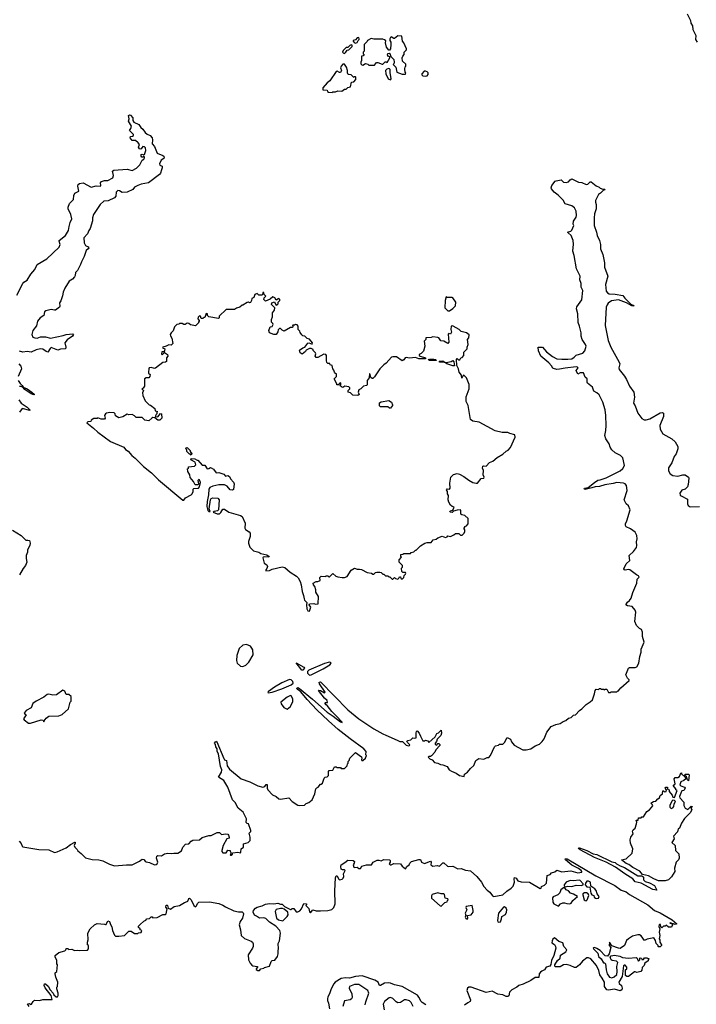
# Model space of a CAD drawing. Extents: x 2240384 to 2404287, y 351326 to 526670.
# Tile 125 of 256: x 2265385 to 2273508, y 437261 to 449074. Entities that reach past the tile are written whole.
import ezdxf

# ---------------------------------------------------------------- set-up
doc = ezdxf.new("R2010")
doc.units = 0

msp = doc.modelspace()

# ---------------------------------------------------------------- linework, layer by layer
at = {"layer": '0CON20XD'}
for points in [[(2273399, 449145), (2273436, 449066), (2273443, 449033), (2273461, 449001), (2273467, 448955), (2273500, 448885), (2273498, 448835), (2273519, 448805)], [(2269415, 448793), (2269435, 448800), (2269447, 448825), (2269459, 448835), (2269461, 448845), (2269455, 448859), (2269435, 448858), (2269415, 448832), (2269390, 448825), (2269390, 448815), (2269401, 448801), (2269415, 448793)], [(2270015, 448420), (2270020, 448435), (2270012, 448442), (2270010, 448485), (2270013, 448507), (2270022, 448518), (2270022, 448542), (2269980, 448575), (2269978, 448615), (2269984, 448636), (2270000, 448655), (2270000, 448685), (2270028, 448712), (2270030, 448725), (2269998, 448798), (2269980, 448815), (2269972, 448875), (2269925, 448882), (2269885, 448850), (2269875, 448850), (2269845, 448868), (2269835, 448860), (2269828, 448845), (2269828, 448825), (2269841, 448805), (2269842, 448775), (2269836, 448724), (2269825, 448710), (2269815, 448710), (2269790, 448745), (2269778, 448795), (2269782, 448822), (2269765, 448833), (2269745, 448840), (2269635, 448840), (2269605, 448850), (2269560, 448825), (2269558, 448812), (2269520, 448775), (2269520, 448695), (2269510, 448685), (2269510, 448665), (2269520, 448655), (2269508, 448642), (2269490, 448635), (2269490, 448585), (2269480, 448565), (2269480, 448545), (2269492, 448532), (2269505, 448530), (2269535, 448550), (2269565, 448540), (2269575, 448530), (2269645, 448530), (2269668, 448562), (2269685, 448562), (2269735, 448540), (2269745, 448540), (2269773, 448567), (2269785, 448570), (2269795, 448560), (2269830, 448615), (2269828, 448628), (2269814, 448634), (2269802, 448652), (2269805, 448670), (2269822, 448672), (2269828, 448668), (2269842, 448632), (2269876, 448596), (2269880, 448565), (2269877, 448543), (2269870, 448535), (2269902, 448505), (2269912, 448445), (2269975, 448422), (2270015, 448420)], [(2269285, 448670), (2269302, 448685), (2269315, 448710), (2269335, 448712), (2269376, 448754), (2269375, 448770), (2269365, 448772), (2269350, 448765), (2269325, 448740), (2269305, 448740), (2269268, 448705), (2269262, 448685), (2269270, 448675), (2269285, 448670)], [(2269135, 448202), (2269145, 448210), (2269175, 448208), (2269205, 448222), (2269252, 448218), (2269285, 448240), (2269305, 448240), (2269325, 448260), (2269355, 448270), (2269370, 448325), (2269395, 448330), (2269420, 448355), (2269420, 448385), (2269415, 448390), (2269402, 448388), (2269395, 448380), (2269365, 448412), (2269330, 448415), (2269322, 448435), (2269322, 448465), (2269309, 448505), (2269285, 448542), (2269265, 448539), (2269243, 448515), (2269238, 448495), (2269248, 448465), (2269238, 448442), (2269225, 448440), (2269195, 448458), (2269185, 448452), (2269110, 448340), (2269075, 448317), (2269023, 448255), (2269025, 448232), (2269075, 448230), (2269082, 448212), (2269093, 448203), (2269135, 448202)], [(2269835, 448352), (2269846, 448365), (2269832, 448442), (2269834, 448475), (2269826, 448486), (2269815, 448487), (2269791, 448479), (2269778, 448465), (2269780, 448425), (2269810, 448365), (2269835, 448352)], [(2270255, 448398), (2270275, 448402), (2270288, 448415), (2270290, 448435), (2270275, 448450), (2270257, 448457), (2270240, 448455), (2270212, 448425), (2270212, 448412), (2270225, 448402), (2270255, 448398)], [(2265353, 445767), (2265422, 445908), (2265437, 445925), (2265475, 445949), (2265519, 446022), (2265566, 446075), (2265594, 446136), (2265710, 446205), (2265859, 446345), (2265871, 446375), (2265858, 446415), (2265861, 446425), (2265937, 446485), (2265973, 446545), (2265979, 446591), (2265991, 446639), (2266012, 446685), (2265999, 446735), (2265968, 446805), (2265966, 446825), (2265985, 446869), (2266031, 446915), (2266037, 446963), (2266048, 446992), (2266096, 447015), (2266084, 447075), (2266088, 447095), (2266105, 447108), (2266148, 447118), (2266245, 447065), (2266305, 447082), (2266355, 447075), (2266361, 447085), (2266357, 447115), (2266366, 447134), (2266405, 447144), (2266445, 447143), (2266503, 447177), (2266512, 447205), (2266501, 447255), (2266515, 447270), (2266675, 447279), (2266735, 447263), (2266789, 447291), (2266827, 447333), (2266855, 447387), (2266875, 447400), (2266883, 447415), (2266885, 447428), (2266875, 447433), (2266865, 447423), (2266853, 447423), (2266843, 447435), (2266843, 447457), (2266855, 447461), (2266875, 447452), (2266882, 447458), (2266900, 447505), (2266896, 447536), (2266885, 447549), (2266865, 447554), (2266845, 447526), (2266835, 447520), (2266825, 447524), (2266812, 447545), (2266824, 447575), (2266808, 447598), (2266775, 447624), (2266735, 447625), (2266711, 447655), (2266715, 447674), (2266740, 447675), (2266752, 447685), (2266750, 447695), (2266704, 447745), (2266721, 447769), (2266727, 447795), (2266690, 447855), (2266700, 447885), (2266690, 447925), (2266705, 447933), (2266715, 447929), (2266743, 447895), (2266744, 447865), (2266756, 447846), (2266816, 447816), (2266839, 447779), (2266865, 447761), (2266891, 447721), (2266915, 447699), (2266952, 447685), (2266975, 447658), (2266981, 447631), (2266974, 447585), (2267002, 447552), (2267035, 447471), (2267103, 447445), (2267114, 447435), (2267119, 447425), (2267115, 447410), (2267082, 447388), (2267064, 447345), (2267068, 447328), (2267096, 447315), (2267096, 447295), (2267086, 447274), (2267076, 447234), (2267065, 447216), (2266933, 447117), (2266845, 447101), (2266802, 447085), (2266764, 447065), (2266744, 447036), (2266674, 447006), (2266615, 447002), (2266585, 447020), (2266565, 447023), (2266545, 447005), (2266540, 446955), (2266524, 446936), (2266449, 446901), (2266395, 446898), (2266351, 446855), (2266271, 446735), (2266260, 446695), (2266261, 446659), (2266233, 446567), (2266214, 446545), (2266198, 446505), (2266155, 446455), (2266159, 446395), (2266177, 446365), (2266208, 446348), (2266214, 446335), (2266207, 446323), (2266182, 446305), (2266159, 446231), (2266127, 446167), (2266117, 446135), (2266081, 446065), (2266055, 446039), (2266051, 446005), (2266042, 445988), (2266019, 445961), (2265981, 445935), (2265928, 445852), (2265907, 445805), (2265901, 445759), (2265881, 445699), (2265862, 445675), (2265867, 445635), (2265863, 445625), (2265815, 445590), (2265805, 445588), (2265765, 445598), (2265701, 445579), (2265685, 445569), (2265674, 445525), (2265631, 445495), (2265601, 445455), (2265589, 445401), (2265545, 445343), (2265532, 445295), (2265545, 445266), (2265568, 445255), (2265597, 445253), (2265635, 445267), (2265695, 445268), (2265755, 445252), (2265907, 445283), (2265944, 445296), (2265985, 445299), (2266024, 445304), (2266032, 445295), (2266019, 445275), (2265955, 445232), (2265926, 445195), (2265941, 445145), (2265935, 445124), (2265875, 445119), (2265845, 445109), (2265765, 445139), (2265751, 445129), (2265725, 445086), (2265705, 445092), (2265665, 445121), (2265636, 445124), (2265585, 445112), (2265525, 445084), (2265475, 445093), (2265425, 445086), (2265385, 445098)], [(2272788, 442412), (2272711, 442472), (2272695, 442476), (2272655, 442470), (2272644, 442474), (2272639, 442485), (2272665, 442544), (2272711, 442585), (2272702, 442645), (2272754, 442695), (2272789, 442741), (2272794, 442765), (2272791, 442809), (2272799, 442845), (2272794, 442885), (2272774, 442925), (2272717, 442967), (2272665, 442990), (2272657, 443005), (2272657, 443025), (2272675, 443060), (2272714, 443195), (2272695, 443243), (2272664, 443265), (2272641, 443315), (2272678, 443425), (2272671, 443485), (2272655, 443506), (2272635, 443514), (2272555, 443523), (2272511, 443509), (2272408, 443492), (2272345, 443473), (2272295, 443470), (2272255, 443456), (2272175, 443437), (2272160, 443445), (2272166, 443455), (2272210, 443460), (2272285, 443523), (2272325, 443549), (2272355, 443552), (2272425, 443577), (2272595, 443662), (2272625, 443688), (2272647, 443725), (2272625, 443817), (2272599, 443845), (2272535, 443877), (2272495, 443915), (2272474, 443944), (2272460, 443985), (2272423, 444045), (2272410, 444085), (2272423, 444145), (2272427, 444205), (2272423, 444325), (2272413, 444395), (2272386, 444485), (2272341, 444571), (2272314, 444595), (2272276, 444615), (2272261, 444665), (2272202, 444712), (2272196, 444725), (2272196, 444766), (2272173, 444785), (2272155, 444837), (2272115, 444838), (2272085, 444820), (2272064, 444865), (2272089, 444895), (2272083, 444905), (2272065, 444908), (2271935, 444893), (2271865, 444879), (2271835, 444878), (2271795, 444887), (2271784, 444894), (2271771, 444921), (2271738, 444958), (2271643, 445035), (2271615, 445099), (2271608, 445145), (2271663, 445145), (2271710, 445090), (2271781, 445031), (2271835, 445006), (2271892, 445002), (2271965, 444999), (2272012, 445005), (2272043, 445025), (2272065, 445049), (2272145, 445074), (2272169, 445101), (2272185, 445155), (2272179, 445175), (2272139, 445235), (2272126, 445275), (2272126, 445315), (2272107, 445395), (2272089, 445439), (2272087, 445545), (2272069, 445605), (2272072, 445628), (2272135, 445712), (2272144, 445825), (2272127, 445865), (2272125, 445908), (2272111, 445951), (2272115, 445995), (2272069, 446085), (2272040, 446245), (2272024, 446295), (2272032, 446382), (2272028, 446425), (2272005, 446486), (2271968, 446515), (2271963, 446525), (2272002, 446538), (2272013, 446547), (2272038, 446605), (2272031, 446621), (2272032, 446655), (2272065, 446704), (2272071, 446725), (2272067, 446777), (2272046, 446816), (2272015, 446840), (2271935, 446863), (2271909, 446909), (2271850, 446970), (2271800, 447005), (2271770, 447045), (2271764, 447056), (2271774, 447085), (2271814, 447135), (2271825, 447141), (2271885, 447151), (2271913, 447123), (2271945, 447121), (2271975, 447129), (2271995, 447154), (2272015, 447166), (2272095, 447123), (2272135, 447120), (2272185, 447096), (2272205, 447099), (2272235, 447128), (2272245, 447128), (2272305, 447079), (2272340, 447065), (2272352, 447052), (2272385, 447040), (2272405, 447040), (2272410, 447035), (2272405, 447030), (2272392, 447028), (2272359, 446991), (2272334, 446976), (2272299, 446905), (2272296, 446885), (2272307, 446857), (2272307, 446805), (2272285, 446745), (2272283, 446697), (2272282, 446605), (2272311, 446525), (2272318, 446485), (2272346, 446426), (2272356, 446375), (2272356, 446325), (2272384, 446255), (2272406, 446155), (2272405, 446105), (2272445, 445995), (2272418, 445895), (2272426, 445816), (2272443, 445795), (2272463, 445783), (2272535, 445782), (2272625, 445766), (2272651, 445731), (2272721, 445661), (2272757, 445645), (2272752, 445638), (2272735, 445640), (2272668, 445678), (2272572, 445712), (2272491, 445699), (2272449, 445671), (2272436, 445654), (2272424, 445624), (2272414, 445405), (2272449, 445225), (2272483, 445143), (2272583, 444965), (2272588, 444945), (2272576, 444896), (2272581, 444875), (2272645, 444798), (2272671, 444755), (2272705, 444675), (2272758, 444605), (2272766, 444545), (2272752, 444475), (2272772, 444442), (2272805, 444353), (2272855, 444291), (2272882, 444275), (2272905, 444274), (2272948, 444285), (2273075, 444357), (2273102, 444362), (2273112, 444352), (2273113, 444315), (2273070, 444205), (2273075, 444160), (2273104, 444104), (2273212, 444045), (2273255, 444008), (2273286, 443955), (2273284, 443925), (2273266, 443865), (2273241, 443835), (2273212, 443758), (2273174, 443696), (2273175, 443660), (2273195, 443627), (2273225, 443606), (2273285, 443597), (2273347, 443613), (2273375, 443612), (2273412, 443585), (2273418, 443575), (2273411, 443499), (2273401, 443469), (2273375, 443442), (2273335, 443430), (2273308, 443395), (2273315, 443370), (2273325, 443360), (2273401, 443321), (2273402, 443265), (2273410, 443245), (2273435, 443230), (2273545, 443232)], [(2268865, 441978), (2268880, 442025), (2268862, 442055), (2268863, 442067), (2268915, 442068), (2268935, 442060), (2268968, 442065), (2268972, 442155), (2268942, 442205), (2268942, 442232), (2268928, 442275), (2268912, 442295), (2268910, 442315), (2268945, 442332), (2268965, 442333), (2268992, 442345), (2268988, 442382), (2269003, 442397), (2269055, 442392), (2269065, 442400), (2269085, 442400), (2269095, 442390), (2269105, 442390), (2269145, 442430), (2269179, 442399), (2269205, 442388), (2269255, 442380), (2269285, 442383), (2269318, 442395), (2269365, 442470), (2269405, 442492), (2269435, 442480), (2269465, 442482), (2269487, 442477), (2269555, 442443), (2269610, 442435), (2269625, 442420), (2269635, 442420), (2269655, 442440), (2269673, 442447), (2269707, 442447), (2269725, 442440), (2269745, 442420), (2269755, 442420), (2269775, 442400), (2269805, 442400), (2269815, 442390), (2269828, 442388), (2269855, 442360), (2269865, 442360), (2269885, 442380), (2269895, 442370), (2269925, 442360), (2269938, 442372), (2269945, 442390), (2269958, 442388), (2269962, 442372), (2269975, 442360), (2269998, 442382), (2270000, 442405), (2270018, 442422), (2270020, 442435), (2270015, 442440), (2269985, 442440), (2269972, 442452), (2269970, 442495), (2269980, 442505), (2269980, 442525), (2269940, 442565), (2269940, 442595), (2269970, 442625), (2269960, 442635), (2269962, 442658), (2269985, 442660), (2269995, 442670), (2270075, 442670), (2270085, 442680), (2270115, 442690), (2270135, 442710), (2270145, 442710), (2270195, 442760), (2270248, 442792), (2270275, 442800), (2270325, 442802), (2270350, 442835), (2270385, 442842), (2270403, 442857), (2270455, 442878), (2270495, 442862), (2270515, 442870), (2270525, 442880), (2270557, 442873), (2270597, 442893), (2270615, 442910), (2270655, 442910), (2270675, 442890), (2270695, 442890), (2270720, 442915), (2270727, 442933), (2270730, 442955), (2270720, 442965), (2270720, 442975), (2270730, 442985), (2270730, 442995), (2270748, 443002), (2270770, 443025), (2270768, 443088), (2270730, 443125), (2270693, 443133), (2270682, 443142), (2270682, 443185), (2270675, 443192), (2270635, 443189), (2270593, 443177), (2270575, 443163), (2270551, 443165), (2270549, 443175), (2270555, 443181), (2270585, 443188), (2270600, 443225), (2270575, 443233), (2270558, 443248), (2270536, 443286), (2270530, 443315), (2270534, 443365), (2270522, 443385), (2270520, 443415), (2270507, 443435), (2270515, 443447), (2270545, 443440), (2270552, 443455), (2270548, 443515), (2270560, 443585), (2270592, 443618), (2270635, 443628), (2270665, 443620), (2270715, 443592), (2270775, 443548), (2270825, 443522), (2270865, 443512), (2270880, 443515), (2270925, 443568), (2270957, 443573), (2270960, 443585), (2270948, 443615), (2270951, 443665), (2270941, 443695), (2270945, 443718), (2270955, 443723), (2270985, 443718), (2271025, 443760), (2271065, 443778), (2271117, 443823), (2271185, 443862), (2271225, 443898), (2271249, 443911), (2271277, 443943), (2271332, 444065), (2271330, 444095), (2271268, 444108), (2271245, 444120), (2271175, 444122), (2271093, 444143), (2270900, 444245), (2270825, 444258), (2270795, 444277), (2270770, 444445), (2270745, 444495), (2270745, 444550), (2270780, 444645), (2270780, 444695), (2270747, 444775), (2270725, 444800), (2270715, 444807), (2270707, 444803), (2270693, 444773), (2270687, 444807), (2270659, 444845), (2270652, 444885), (2270634, 444924), (2270630, 444995), (2270635, 445010), (2270653, 444993), (2270667, 444993), (2270682, 445018), (2270695, 445020), (2270717, 445043), (2270718, 445085), (2270758, 445125), (2270758, 445145), (2270770, 445175), (2270762, 445235), (2270778, 445255), (2270782, 445292), (2270750, 445315), (2270683, 445333), (2270660, 445355), (2270588, 445398), (2270575, 445402), (2270563, 445397), (2270560, 445355), (2270567, 445325), (2270555, 445300), (2270535, 445310), (2270528, 445302), (2270537, 445205), (2270525, 445190), (2270475, 445218), (2270442, 445222), (2270416, 445256), (2270405, 445262), (2270345, 445270), (2270325, 445260), (2270262, 445258), (2270260, 445235), (2270242, 445215), (2270248, 445155), (2270232, 445098), (2270203, 445067), (2270180, 445055), (2270180, 445045), (2270192, 445035), (2270255, 445018), (2270257, 445003), (2270175, 445003), (2270135, 445019), (2270065, 445014), (2270025, 445020), (2270012, 445015), (2269995, 444992), (2269975, 444982), (2269907, 445027), (2269865, 445030), (2269850, 445025), (2269786, 444954), (2269755, 444932), (2269708, 444885), (2269643, 444787), (2269625, 444770), (2269615, 444770), (2269602, 444782), (2269590, 444825), (2269583, 444827), (2269580, 444775), (2269558, 444745), (2269558, 444692), (2269547, 444683), (2269513, 444677), (2269480, 444645), (2269457, 444633), (2269450, 444605), (2269462, 444575), (2269446, 444564), (2269385, 444570), (2269358, 444598), (2269330, 444605), (2269328, 444625), (2269347, 444643), (2269348, 444655), (2269335, 444668), (2269290, 444675), (2269265, 444662), (2269247, 444667), (2269230, 444685), (2269242, 444698), (2269242, 444712), (2269235, 444718), (2269220, 444705), (2269218, 444692), (2269193, 444693), (2269192, 444705), (2269162, 444765), (2269187, 444793), (2269190, 444825), (2269175, 444830), (2269163, 444843), (2269155, 444870), (2269143, 444883), (2269136, 444926), (2269112, 444932), (2269107, 444947), (2269085, 444950), (2269072, 444962), (2269067, 444985), (2269070, 445045), (2269062, 445055), (2269035, 445060), (2268965, 445022), (2268945, 445020), (2268933, 445035), (2268942, 445065), (2268938, 445078), (2268910, 445105), (2268908, 445118), (2268885, 445130), (2268865, 445130), (2268825, 445110), (2268815, 445092), (2268775, 445062), (2268753, 445075), (2268743, 445107), (2268783, 445137), (2268807, 445143), (2268845, 445192), (2268856, 445196), (2268895, 445180), (2268902, 445195), (2268865, 445242), (2268835, 445250), (2268810, 445275), (2268785, 445282), (2268774, 445294), (2268752, 445322), (2268750, 445335), (2268730, 445355), (2268727, 445395), (2268715, 445412), (2268695, 445418), (2268685, 445410), (2268665, 445410), (2268660, 445405), (2268670, 445395), (2268658, 445382), (2268635, 445380), (2268562, 445338), (2268535, 445348), (2268515, 445368), (2268505, 445368), (2268489, 445351), (2268485, 445330), (2268465, 445298), (2268435, 445298), (2268385, 445318), (2268377, 445345), (2268392, 445388), (2268415, 445392), (2268430, 445415), (2268425, 445430), (2268410, 445445), (2268410, 445475), (2268422, 445508), (2268420, 445555), (2268443, 445587), (2268448, 445615), (2268442, 445625), (2268410, 445655), (2268413, 445677), (2268445, 445690), (2268455, 445660), (2268465, 445650), (2268477, 445653), (2268488, 445665), (2268490, 445685), (2268507, 445703), (2268510, 445715), (2268498, 445728), (2268465, 445710), (2268448, 445735), (2268425, 445750), (2268391, 445719), (2268338, 445698), (2268318, 445715), (2268322, 445735), (2268340, 445755), (2268320, 445775), (2268315, 445800), (2268305, 445800), (2268302, 445775), (2268295, 445768), (2268255, 445770), (2268235, 445790), (2268208, 445775), (2268195, 445740), (2268172, 445728), (2268168, 445705), (2268155, 445682), (2268145, 445678), (2268133, 445683), (2268115, 445680), (2268065, 445650), (2268055, 445650), (2268027, 445623), (2267986, 445614), (2267965, 445598), (2267863, 445597), (2267780, 445515), (2267780, 445495), (2267772, 445488), (2267655, 445510), (2267640, 445525), (2267640, 445545), (2267625, 445548), (2267608, 445502), (2267595, 445500), (2267585, 445490), (2267565, 445490), (2267557, 445517), (2267545, 445520), (2267528, 445505), (2267524, 445484), (2267540, 445465), (2267540, 445455), (2267530, 445445), (2267530, 445435), (2267495, 445400), (2267435, 445412), (2267417, 445427), (2267395, 445432), (2267372, 445418), (2267355, 445418), (2267335, 445428), (2267305, 445428), (2267295, 445420), (2267273, 445417), (2267245, 445390), (2267228, 445342), (2267202, 445315), (2267193, 445295), (2267195, 445280), (2267213, 445253), (2267222, 445188), (2267205, 445170), (2267175, 445172), (2267145, 445157), (2267102, 445145), (2267100, 445135), (2267128, 445125), (2267122, 445102)], [(2270545, 445580), (2270583, 445607), (2270615, 445640), (2270622, 445685), (2270585, 445738), (2270575, 445742), (2270515, 445740), (2270505, 445750), (2270492, 445705), (2270487, 445615), (2270525, 445580), (2270545, 445580)], [(2267122, 445102), (2267115, 445090), (2267091, 445089), (2267088, 445065), (2267095, 445052), (2267125, 445080), (2267160, 445055), (2267162, 445035), (2267148, 445015), (2267148, 444972), (2267137, 444963), (2267105, 444960), (2267015, 444892), (2267005, 444890), (2266965, 444902), (2266940, 444895), (2266934, 444885), (2266930, 444845), (2266933, 444833), (2266950, 444815), (2266946, 444794), (2266935, 444778), (2266905, 444778), (2266884, 444766), (2266882, 444678), (2266868, 444652), (2266850, 444645), (2266870, 444625), (2266860, 444595), (2266864, 444564), (2266892, 444502), (2266940, 444455), (2266955, 444450), (2267008, 444408), (2267012, 444382), (2267040, 444375), (2267030, 444365), (2267030, 444345), (2267022, 444338), (2267012, 444312), (2267042, 444308), (2267075, 444350), (2267087, 444347), (2267090, 444295), (2267069, 444271), (2267045, 444268), (2267008, 444298), (2266985, 444300), (2266970, 444295), (2266935, 444262), (2266888, 444268), (2266855, 444300), (2266785, 444300), (2266763, 444323), (2266736, 444336), (2266695, 444333), (2266675, 444342), (2266625, 444308), (2266575, 444298), (2266535, 444322), (2266530, 444345), (2266519, 444359), (2266468, 444362), (2266426, 444354), (2266414, 444346), (2266403, 444325), (2266410, 444295), (2266405, 444280), (2266365, 444282), (2266325, 444298), (2266315, 444290), (2266275, 444290), (2266242, 444268), (2266238, 444252), (2266205, 444250), (2266192, 444238), (2266273, 444173), (2266322, 444125), (2266475, 444015), (2266634, 443944), (2266655, 443918), (2266689, 443899), (2266732, 443845), (2266773, 443813), (2266872, 443715), (2266969, 443639), (2267050, 443555), (2267345, 443310), (2267355, 443310), (2267375, 443338), (2267445, 443372), (2267456, 443384), (2267468, 443415), (2267468, 443442), (2267475, 443450), (2267530, 443455), (2267545, 443470), (2267555, 443520), (2267545, 443552), (2267534, 443556), (2267523, 443547), (2267532, 443505), (2267527, 443493), (2267490, 443495), (2267472, 443535), (2267433, 443583), (2267428, 443615), (2267402, 443655), (2267400, 443685), (2267410, 443695), (2267412, 443708), (2267482, 443718), (2267500, 443735), (2267490, 443765), (2267440, 443795), (2267445, 443810), (2267487, 443807), (2267515, 443790), (2267525, 443790), (2267575, 443730), (2267608, 443728), (2267637, 443687), (2267655, 443689), (2267675, 443700), (2267685, 443697), (2267710, 443680), (2267745, 443637), (2267775, 443641), (2267835, 443620), (2267855, 443599), (2267885, 443604), (2267902, 443595), (2267917, 443565), (2267950, 443525), (2267958, 443505), (2267953, 443437), (2267935, 443428), (2267912, 443432), (2267876, 443476), (2267845, 443492), (2267775, 443492), (2267702, 443478), (2267669, 443461), (2267657, 443443), (2267653, 443375), (2267634, 443295), (2267633, 443235), (2267645, 443184), (2267655, 443173), (2267670, 443175), (2267660, 443205), (2267675, 443315), (2267685, 443330), (2267705, 443337), (2267763, 443333), (2267778, 443315), (2267772, 443195), (2267759, 443181), (2267720, 443175), (2267708, 443165), (2267755, 443146), (2267783, 443147), (2267800, 443160), (2267825, 443202), (2267843, 443203), (2267895, 443167), (2268035, 443126), (2268057, 443115), (2268092, 443035), (2268088, 442975), (2268097, 442957), (2268139, 442929), (2268152, 442912), (2268152, 442875), (2268133, 442815), (2268132, 442795), (2268148, 442745), (2268192, 442702), (2268254, 442684), (2268278, 442668), (2268352, 442655), (2268380, 442635), (2268375, 442624), (2268321, 442629), (2268308, 442625), (2268304, 442616), (2268322, 442555), (2268353, 442533), (2268362, 442515), (2268352, 442488), (2268340, 442475), (2268342, 442462), (2268385, 442467), (2268418, 442482), (2268535, 442509), (2268570, 442500), (2268634, 442444), (2268709, 442399), (2268728, 442378), (2268753, 442333), (2268766, 442295), (2268777, 442215), (2268794, 442165), (2268799, 442125), (2268805, 442111), (2268833, 442083), (2268829, 442055), (2268834, 442005), (2268845, 441983), (2268865, 441978)], [(2270385, 444984), (2270305, 444985), (2270287, 444995), (2270305, 445002), (2270355, 445000), (2270380, 444995), (2270385, 444984)], [(2265374, 444945), (2265398, 444915), (2265406, 444885), (2265366, 444794)], [(2270585, 444921), (2270512, 444945), (2270485, 444963), (2270430, 444965), (2270420, 444975), (2270465, 444981), (2270486, 444966), (2270505, 444962), (2270565, 444971), (2270585, 444983), (2270598, 444968), (2270605, 444922), (2270585, 444921)], [(2265367, 444745), (2265390, 444710), (2265417, 444685), (2265426, 444666), (2265476, 444645), (2265533, 444605), (2265562, 444575), (2265555, 444572), (2265525, 444586), (2265447, 444635), (2265424, 444664), (2265401, 444671), (2265385, 444672)], [(2265374, 444515), (2265405, 444474), (2265475, 444424), (2265506, 444395), (2265507, 444385), (2265415, 444408), (2265383, 444367)], [(2269835, 444412), (2269823, 444413), (2269805, 444430), (2269715, 444430), (2269703, 444443), (2269703, 444477), (2269725, 444490), (2269817, 444507), (2269850, 444485), (2269860, 444455), (2269860, 444445), (2269835, 444412)], [(2267445, 443850), (2267435, 443860), (2267425, 443860), (2267390, 443895), (2267390, 443915), (2267380, 443925), (2267382, 443938), (2267395, 443940), (2267430, 443905), (2267430, 443895), (2267450, 443865), (2267445, 443850)], [(2265298, 442948), (2265405, 442884), (2265460, 442830), (2265485, 442831), (2265502, 442825), (2265510, 442795), (2265506, 442764), (2265480, 442715), (2265478, 442685), (2265463, 442645), (2265465, 442610), (2265470, 442565), (2265456, 442525), (2265429, 442491), (2265385, 442413)], [(2265379, 439219), (2265402, 439192), (2265415, 439159), (2265425, 439152), (2265617, 439117), (2265736, 439116), (2265805, 439082), (2265835, 439090), (2265945, 439139), (2265995, 439178), (2266048, 439208), (2266052, 439205), (2266051, 439195), (2266040, 439165), (2266047, 439147), (2266075, 439120), (2266084, 439104), (2266125, 439072), (2266175, 439017), (2266255, 438997), (2266334, 438994), (2266385, 438983), (2266465, 438943), (2266525, 438924), (2266666, 438936), (2266736, 438934), (2266825, 438980), (2266856, 439004), (2266875, 438999), (2266890, 438980), (2266905, 438971), (2266945, 438963), (2267005, 438935), (2267023, 438937), (2267034, 438945), (2267042, 438965), (2267029, 439015), (2267032, 439038), (2267042, 439048), (2267087, 439043), (2267123, 439067), (2267165, 439076), (2267205, 439070), (2267236, 439076), (2267285, 439073), (2267329, 439101), (2267345, 439148), (2267376, 439184), (2267415, 439186), (2267442, 439218), (2267465, 439230), (2267545, 439234), (2267576, 439264), (2267655, 439287), (2267685, 439287), (2267755, 439322), (2267782, 439322), (2267808, 439298), (2267855, 439308), (2267882, 439302), (2267892, 439292), (2267900, 439265), (2267900, 439255), (2267872, 439245), (2267828, 439165), (2267812, 439105), (2267813, 439093), (2267825, 439080), (2267865, 439080), (2267885, 439110), (2267910, 439105), (2267910, 439095), (2267920, 439085), (2267920, 439065), (2267910, 439055), (2267915, 439050), (2267925, 439050), (2267938, 439062), (2267945, 439080), (2268005, 439088), (2268035, 439080), (2268040, 439085), (2268042, 439128), (2268070, 439145), (2268070, 439185), (2268127, 439203), (2268150, 439225), (2268150, 439265), (2268140, 439315), (2268160, 439335), (2268160, 439345), (2268130, 439425), (2268115, 439430), (2268103, 439443), (2268108, 439485), (2268068, 439565), (2268008, 439615), (2267971, 439681), (2267938, 439715), (2267883, 439865), (2267836, 439946), (2267773, 439985), (2267808, 440045), (2267812, 440075), (2267796, 440115), (2267770, 440265), (2267756, 440295), (2267755, 440325), (2267741, 440351), (2267737, 440377), (2267724, 440395), (2267735, 440411), (2267746, 440416), (2267751, 440411), (2267835, 440208), (2267845, 440194), (2267866, 440185), (2267875, 440121), (2267905, 440081), (2268045, 439966), (2268149, 439929), (2268245, 439883), (2268305, 439867), (2268327, 439875), (2268345, 439896), (2268355, 439896), (2268356, 439855), (2268365, 439832), (2268422, 439775), (2268464, 439754), (2268495, 439727), (2268515, 439723), (2268615, 439737), (2268658, 439695), (2268725, 439652), (2268745, 439648), (2268805, 439650), (2268825, 439670), (2268855, 439682), (2268898, 439715), (2268928, 439785), (2268940, 439845), (2268952, 439858), (2268970, 439865), (2268995, 439900), (2269005, 439900), (2269020, 439915), (2269040, 439975), (2269053, 439987), (2269075, 439990), (2269092, 440005), (2269092, 440055), (2269100, 440065), (2269145, 440070), (2269165, 440110), (2269185, 440110), (2269195, 440100), (2269235, 440100), (2269245, 440090), (2269285, 440090), (2269318, 440122), (2269320, 440145), (2269330, 440155), (2269330, 440175), (2269340, 440185), (2269350, 440215), (2269415, 440280), (2269489, 440229), (2269493, 440215), (2269487, 440195), (2269494, 440184), (2269506, 440184), (2269536, 440214), (2269548, 440245), (2269540, 440255), (2269546, 440295), (2269516, 440325), (2269354, 440446), (2269208, 440558), (2269092, 440662), (2268953, 440793), (2268835, 440918), (2268759, 441009), (2268715, 441042), (2268714, 441055), (2268725, 441060), (2268745, 441051), (2268902, 440922), (2269075, 440767), (2269149, 440719), (2269235, 440650), (2269255, 440640), (2269258, 440645), (2269185, 440722), (2269134, 440774), (2269077, 440847), (2269063, 440855), (2269050, 440875), (2269055, 440880), (2269080, 440880), (2269076, 440905), (2269044, 440934), (2268972, 441025), (2268975, 441030), (2268996, 441026), (2269045, 440997), (2269053, 441005), (2268984, 441104), (2268982, 441125), (2268995, 441129), (2269324, 440794), (2269455, 440687), (2269635, 440565), (2269745, 440504), (2269781, 440491), (2269915, 440429), (2269950, 440415), (2269982, 440412), (2270025, 440370), (2270055, 440360), (2270066, 440364), (2270067, 440375), (2270041, 440401), (2270032, 440418), (2270043, 440427), (2270080, 440435), (2270105, 440458), (2270125, 440452), (2270143, 440457), (2270144, 440516), (2270147, 440533), (2270155, 440540), (2270182, 440515), (2270195, 440477), (2270225, 440420), (2270245, 440420), (2270255, 440430), (2270267, 440427), (2270285, 440420), (2270295, 440402), (2270371, 440469), (2270391, 440509), (2270411, 440519), (2270445, 440550), (2270447, 440515), (2270440, 440485), (2270395, 440442), (2270388, 440412), (2270373, 440393), (2270373, 440383), (2270385, 440370), (2270398, 440372), (2270402, 440388), (2270415, 440390), (2270428, 440378), (2270430, 440365), (2270380, 440315), (2270368, 440285), (2270329, 440241), (2270315, 440232), (2270295, 440232), (2270288, 440225), (2270308, 440205), (2270335, 440192), (2270365, 440161), (2270404, 440154), (2270435, 440137), (2270465, 440133), (2270515, 440112), (2270542, 440075), (2270568, 440058), (2270624, 440034), (2270664, 440005), (2270720, 439995), (2270725, 440020), (2270760, 440045), (2270795, 440090), (2270838, 440125), (2270860, 440185), (2270895, 440210), (2270955, 440200), (2270995, 440220), (2271015, 440220), (2271038, 440245), (2271085, 440350), (2271098, 440362), (2271132, 440368), (2271145, 440380), (2271185, 440380), (2271205, 440400), (2271235, 440462), (2271275, 440440), (2271290, 440410), (2271321, 440371), (2271425, 440312), (2271465, 440312), (2271520, 440325), (2271575, 440362), (2271625, 440382), (2271656, 440414), (2271680, 440445), (2271712, 440525), (2271765, 440592), (2271823, 440617), (2271872, 440628), (2271910, 440655), (2271940, 440665), (2271975, 440692), (2272005, 440702), (2272035, 440730), (2272058, 440732), (2272104, 440786), (2272132, 440805), (2272185, 440857), (2272235, 440888), (2272260, 440915), (2272286, 440984), (2272293, 441027), (2272305, 441040), (2272332, 441038), (2272345, 441048), (2272358, 441048), (2272365, 441040), (2272395, 441040), (2272405, 441032), (2272415, 441040), (2272435, 441040), (2272455, 441000), (2272475, 441000), (2272485, 441008), (2272555, 441010), (2272565, 441020), (2272575, 441020), (2272580, 441035), (2272601, 441059), (2272702, 441145), (2272702, 441155), (2272680, 441175), (2272662, 441215), (2272692, 441295), (2272707, 441303), (2272775, 441302), (2272792, 441308), (2272818, 441355), (2272830, 441435), (2272847, 441485), (2272847, 441523), (2272880, 441605), (2272860, 441675), (2272861, 441725), (2272849, 441759), (2272825, 441771), (2272788, 441805), (2272770, 441855), (2272780, 441965), (2272775, 441990), (2272738, 442035), (2272683, 442043), (2272663, 442055), (2272681, 442085), (2272706, 442105), (2272726, 442135), (2272745, 442202), (2272793, 442315), (2272798, 442362), (2272822, 442385), (2272815, 442402), (2272788, 442412)], [(2268065, 441314), (2268101, 441329), (2268136, 441364), (2268188, 441455), (2268183, 441513), (2268173, 441535), (2268155, 441556), (2268108, 441578), (2268065, 441570), (2268021, 441529), (2267990, 441445), (2267987, 441385), (2267994, 441354), (2268035, 441317), (2268065, 441314)], [(2268785, 441271), (2268771, 441271), (2268705, 441358), (2268797, 441305), (2268804, 441295), (2268785, 441271)], [(2268865, 441211), (2268885, 441212), (2269029, 441285), (2269107, 441335), (2269123, 441355), (2269115, 441363), (2269104, 441364), (2269045, 441350), (2268855, 441269), (2268840, 441255), (2268841, 441235), (2268865, 441211)], [(2268367, 440997), (2268415, 441004), (2268534, 441045), (2268645, 441095), (2268669, 441115), (2268665, 441132), (2268645, 441154), (2268625, 441159), (2268534, 441116), (2268444, 441065), (2268374, 441015), (2268364, 441005), (2268367, 440997)], [(2265515, 440635), (2265645, 440674), (2265668, 440668), (2265675, 440650), (2265678, 440662), (2265703, 440695), (2265735, 440716), (2265855, 440722), (2265895, 440738), (2265970, 440805), (2265993, 440887), (2266002, 440898), (2266002, 440955), (2265977, 440977), (2265945, 440978), (2265926, 441016), (2265905, 441028), (2265826, 440974), (2265785, 440969), (2265735, 440982), (2265715, 440979), (2265675, 440947), (2265585, 440897), (2265545, 440868), (2265522, 440818), (2265464, 440786), (2265440, 440755), (2265462, 440735), (2265433, 440687), (2265438, 440675), (2265490, 440635), (2265515, 440635)], [(2268595, 440800), (2268638, 440835), (2268666, 440894), (2268663, 440925), (2268645, 440960), (2268635, 440966), (2268595, 440946), (2268520, 440885), (2268524, 440865), (2268555, 440823), (2268595, 440800)], [(2273135, 438742), (2273053, 438743), (2272996, 438765), (2272932, 438802), (2272860, 438820), (2272829, 438859), (2272744, 438904), (2272697, 438937), (2272665, 438950), (2272610, 438995), (2272665, 439008), (2272737, 439075), (2272746, 439125), (2272719, 439195), (2272714, 439235), (2272721, 439268), (2272750, 439305), (2272740, 439340), (2272748, 439355), (2272772, 439375), (2272790, 439425), (2272792, 439445), (2272785, 439470), (2272808, 439472), (2272815, 439500), (2272845, 439500), (2272855, 439510), (2272875, 439510), (2272912, 439575), (2272946, 439594), (2272987, 439643), (2272982, 439655), (2272960, 439675), (2272994, 439696), (2273020, 439700), (2273044, 439726), (2273065, 439738), (2273075, 439768), (2273100, 439785), (2273105, 439820), (2273115, 439820), (2273125, 439808), (2273146, 439814), (2273150, 439835), (2273133, 439855), (2273142, 439865), (2273160, 439865), (2273162, 439842), (2273180, 439835), (2273182, 439815), (2273219, 439769), (2273227, 439747), (2273246, 439744), (2273278, 439825), (2273260, 439835), (2273260, 439845), (2273228, 439885), (2273252, 439905), (2273242, 439965), (2273255, 439980), (2273287, 439983), (2273306, 439994), (2273320, 440035), (2273328, 440038), (2273330, 440025), (2273368, 439988), (2273380, 439965), (2273358, 439945), (2273321, 439929), (2273310, 439895), (2273323, 439883), (2273367, 439867), (2273372, 439855), (2273358, 439825), (2273335, 439822), (2273328, 439815), (2273307, 439755), (2273308, 439738), (2273356, 439686), (2273356, 439645), (2273374, 439614), (2273405, 439600), (2273445, 439640), (2273460, 439635), (2273440, 439615), (2273452, 439595), (2273435, 439557), (2273365, 439489), (2273329, 439435), (2273305, 439376), (2273290, 439365), (2273281, 439329), (2273235, 439280), (2273241, 439245), (2273213, 439203), (2273252, 439165), (2273258, 439105), (2273296, 439065), (2273301, 439015), (2273295, 438994), (2273266, 438965), (2273246, 438896), (2273248, 438855), (2273209, 438791), (2273175, 438756), (2273135, 438742)], [(2273415, 439940), (2273400, 439955), (2273388, 439988), (2273370, 440005), (2273375, 440020), (2273415, 440020), (2273422, 440012), (2273415, 439940)], [(2273205, 439612), (2273225, 439620), (2273238, 439635), (2273242, 439665), (2273256, 439695), (2273245, 439708), (2273225, 439710), (2273216, 439704), (2273188, 439652), (2273190, 439625), (2273205, 439612)], [(2273035, 438630), (2272985, 438637), (2272846, 438716), (2272775, 438731), (2272746, 438766), (2272649, 438825), (2272538, 438908), (2272426, 438966), (2272285, 439024), (2272112, 439115), (2272090, 439135), (2272105, 439138), (2272195, 439108), (2272269, 439068), (2272315, 439060), (2272495, 438969), (2272533, 438963), (2272550, 438945), (2272595, 438923), (2272644, 438904), (2272805, 438801), (2272855, 438801), (2272865, 438796), (2272872, 438785), (2272872, 438755), (2272880, 438745), (2272895, 438734), (2272945, 438720), (2273004, 438685), (2273035, 438630)], [(2265500, 437235), (2265480, 437265), (2265505, 437270), (2265515, 437260), (2265528, 437262), (2265547, 437293), (2265565, 437310), (2265625, 437308), (2265665, 437318), (2265775, 437320), (2265764, 437365), (2265690, 437460), (2265679, 437485), (2265685, 437507), (2265696, 437507), (2265728, 437478), (2265753, 437435), (2265786, 437396), (2265794, 437375), (2265825, 437351), (2265840, 437350), (2265848, 437365), (2265848, 437395), (2265830, 437445), (2265830, 437465), (2265840, 437475), (2265842, 437525), (2265818, 437585), (2265810, 437625), (2265813, 437637), (2265830, 437655), (2265840, 437735), (2265832, 437745), (2265832, 437792), (2265812, 437825), (2265810, 437845), (2265855, 437882), (2265927, 437903), (2265940, 437915), (2265945, 437930), (2265965, 437930), (2265975, 437920), (2266012, 437922), (2266045, 437908), (2266075, 437912), (2266105, 437908), (2266198, 437912), (2266210, 437925), (2266210, 437965), (2266200, 437975), (2266198, 438005), (2266208, 438035), (2266202, 438115), (2266232, 438165), (2266284, 438216), (2266315, 438230), (2266403, 438223), (2266417, 438217), (2266425, 438218), (2266445, 438262), (2266462, 438255), (2266475, 438218), (2266492, 438192), (2266501, 438145), (2266525, 438090), (2266535, 438080), (2266575, 438078), (2266642, 438088), (2266697, 438137), (2266725, 438140), (2266765, 438110), (2266805, 438110), (2266813, 438117), (2266845, 438122), (2266850, 438145), (2266830, 438155), (2266830, 438165), (2266813, 438183), (2266813, 438197), (2266831, 438219), (2266875, 438260), (2266898, 438272), (2266912, 438288), (2266945, 438290), (2266965, 438310), (2266975, 438310), (2266985, 438300), (2267035, 438302), (2267105, 438338), (2267132, 438338), (2267142, 438348), (2267157, 438405), (2267141, 438425), (2267145, 438450), (2267155, 438452), (2267161, 438445), (2267168, 438415), (2267197, 438403), (2267240, 438435), (2267305, 438448), (2267365, 438482), (2267397, 438493), (2267405, 438500), (2267415, 438532), (2267424, 438536), (2267444, 438515), (2267475, 438447), (2267495, 438432), (2267508, 438442), (2267519, 438471), (2267535, 438488), (2267665, 438492), (2267775, 438469), (2267825, 438451), (2267855, 438429), (2267955, 438382), (2268010, 438370), (2268055, 438371), (2268068, 438358), (2268070, 438345), (2268060, 438295), (2268030, 438255), (2268021, 438215), (2268036, 438156), (2268044, 438085), (2268082, 438052), (2268165, 438020), (2268180, 438005), (2268187, 437987), (2268186, 437955), (2268178, 437935), (2268129, 437855), (2268133, 437793), (2268153, 437753), (2268171, 437731), (2268185, 437723), (2268240, 437715), (2268240, 437705), (2268222, 437685), (2268223, 437677), (2268245, 437666), (2268264, 437666), (2268282, 437688), (2268315, 437694), (2268325, 437704), (2268385, 437717), (2268404, 437776), (2268415, 437786), (2268449, 437791), (2268479, 437835), (2268489, 437865), (2268487, 437905), (2268493, 437925), (2268488, 437992), (2268506, 438024), (2268518, 438115), (2268509, 438145), (2268460, 438200), (2268385, 438247), (2268342, 438292), (2268315, 438299), (2268265, 438294), (2268227, 438317), (2268205, 438331), (2268188, 438365), (2268192, 438385), (2268215, 438416), (2268235, 438428), (2268297, 438443), (2268335, 438464), (2268385, 438470), (2268435, 438466), (2268485, 438476), (2268515, 438462), (2268535, 438462), (2268566, 438436), (2268635, 438400), (2268645, 438400), (2268658, 438412), (2268675, 438412), (2268705, 438370), (2268725, 438370), (2268749, 438381), (2268768, 438405), (2268795, 438470), (2268828, 438468), (2268830, 438455), (2268820, 438445), (2268855, 438410), (2268865, 438370), (2268875, 438360), (2268906, 438394), (2268945, 438384), (2268995, 438382), (2269085, 438387), (2269131, 438399), (2269156, 438424), (2269173, 438465), (2269167, 438623), (2269175, 438780), (2269185, 438802), (2269195, 438802), (2269213, 438765), (2269225, 438756), (2269255, 438762), (2269270, 438775), (2269277, 438795), (2269274, 438825), (2269293, 438865), (2269284, 438874), (2269260, 438875), (2269245, 438883), (2269240, 438915), (2269246, 438934), (2269288, 438962), (2269325, 438989), (2269387, 438987), (2269403, 438973), (2269402, 438955), (2269387, 438933), (2269395, 438908), (2269405, 438901), (2269436, 438906), (2269455, 438890), (2269475, 438890), (2269493, 438917), (2269547, 438933), (2269607, 438933), (2269630, 438965), (2269675, 438990), (2269695, 438992), (2269725, 438983), (2269755, 438997), (2269823, 438993), (2269832, 438985), (2269833, 438967), (2269820, 438945), (2269832, 438935), (2269845, 438933), (2269875, 438950), (2269955, 438947), (2269978, 438918), (2270015, 438888), (2270032, 438915), (2270062, 438935), (2270068, 438955), (2270090, 438975), (2270175, 438998), (2270195, 438998), (2270207, 438967), (2270245, 438952), (2270315, 438980), (2270323, 438965), (2270322, 438935), (2270345, 438920), (2270395, 438928), (2270425, 438918), (2270465, 438958), (2270475, 438958), (2270519, 438919), (2270534, 438914), (2270585, 438920), (2270645, 438888), (2270685, 438890), (2270735, 438869), (2270795, 438864), (2270874, 438795), (2270927, 438727), (2270958, 438675), (2270995, 438632), (2271028, 438608), (2271062, 438562), (2271075, 438554), (2271185, 438574), (2271231, 438619), (2271286, 438654), (2271310, 438680), (2271326, 438725), (2271320, 438765), (2271325, 438782), (2271344, 438774), (2271365, 438742), (2271405, 438731), (2271506, 438726), (2271635, 438649), (2271646, 438655), (2271648, 438675), (2271685, 438692), (2271711, 438715), (2271718, 438805), (2271752, 438818), (2271770, 438840), (2271810, 438850), (2271835, 438869), (2271895, 438852), (2272003, 438863), (2272085, 438838), (2272133, 438845), (2272134, 438855), (2272126, 438865), (2272095, 438889), (2272012, 438932), (2271991, 438951)], [(2271991, 438951), (2271938, 438995), (2271934, 439006), (2271956, 439005), (2272301, 438801), (2272531, 438685), (2272605, 438632), (2272665, 438610), (2272707, 438577), (2272926, 438455), (2273006, 438386), (2273075, 438360), (2273219, 438275), (2273272, 438225), (2273255, 438218), (2273235, 438228), (2273210, 438230), (2273210, 438235), (2273195, 438240), (2273190, 438235), (2273210, 438230), (2273220, 438215), (2273210, 438185), (2273175, 438188), (2273145, 438210), (2273135, 438200), (2273115, 438200), (2273095, 438180), (2273083, 438193), (2273078, 438218), (2273065, 438220), (2273060, 438215), (2273058, 438195), (2273068, 438165), (2273062, 438125), (2273068, 438085), (2273060, 438045), (2273070, 438035), (2273070, 438005), (2273090, 437975), (2273090, 437965), (2273075, 437952), (2273055, 437950), (2273050, 437955), (2273048, 437968), (2273025, 437990), (2273017, 438027), (2272997, 438057), (2272918, 438042), (2272885, 438028), (2272845, 438083), (2272824, 438094), (2272804, 438096), (2272742, 438078), (2272692, 438048), (2272671, 438025), (2272644, 437965), (2272595, 437932), (2272573, 437933), (2272492, 437962), (2272464, 438006), (2272462, 437965), (2272482, 437942), (2272462, 437868), (2272443, 437837), (2272415, 437842), (2272354, 437905), (2272315, 437932), (2272286, 437944), (2272275, 437939), (2272270, 437935), (2272273, 437925), (2272324, 437874), (2272334, 437834), (2272366, 437805), (2272395, 437760), (2272405, 437760), (2272417, 437747), (2272424, 437676), (2272437, 437625), (2272465, 437587), (2272495, 437579), (2272521, 437589), (2272552, 437618), (2272559, 437655), (2272552, 437715), (2272564, 437764), (2272550, 437780), (2272496, 437786), (2272484, 437793), (2272474, 437825), (2272486, 437844), (2272525, 437852), (2272588, 437838), (2272622, 437822), (2272695, 437814), (2272785, 437823), (2272798, 437815), (2272805, 437790), (2272815, 437780), (2272830, 437795), (2272830, 437815), (2272835, 437818), (2272850, 437815), (2272855, 437800), (2272875, 437800), (2272885, 437820), (2272915, 437820), (2272940, 437805), (2272930, 437795), (2272928, 437782), (2272890, 437755), (2272880, 437725), (2272858, 437702), (2272855, 437670), (2272842, 437655), (2272795, 437643), (2272775, 437652), (2272765, 437650), (2272695, 437596), (2272675, 437593), (2272658, 437605), (2272658, 437675), (2272672, 437688), (2272672, 437705), (2272655, 437732), (2272645, 437732), (2272635, 437722), (2272619, 437595), (2272576, 437525), (2272580, 437510), (2272608, 437488), (2272618, 437455), (2272615, 437434), (2272595, 437421), (2272525, 437444), (2272455, 437430), (2272435, 437436), (2272404, 437475), (2272406, 437525), (2272379, 437575), (2272350, 437615), (2272336, 437666), (2272308, 437728), (2272241, 437805), (2272215, 437820), (2272195, 437818), (2272141, 437779), (2272105, 437733), (2272065, 437703), (2272045, 437703), (2271995, 437728), (2271945, 437740), (2271915, 437735), (2271875, 437712), (2271815, 437711), (2271808, 437725), (2271811, 437735), (2271842, 437788), (2271872, 437815), (2271878, 437852), (2271940, 437890), (2271953, 437915), (2271919, 437955), (2271905, 437999), (2271856, 438016), (2271805, 438057), (2271787, 438043), (2271776, 438024), (2271775, 438000), (2271805, 437980), (2271819, 437955), (2271821, 437935), (2271796, 437845), (2271769, 437785), (2271762, 437738), (2271750, 437720), (2271705, 437708), (2271687, 437673), (2271655, 437660), (2271637, 437645), (2271622, 437625), (2271616, 437584), (2271575, 437582), (2271522, 437545), (2271428, 437502), (2271375, 437486), (2271354, 437465), (2271294, 437436), (2271264, 437405), (2271255, 437362), (2271245, 437354), (2271225, 437354), (2271184, 437374), (2271124, 437384), (2271055, 437417), (2270985, 437403), (2270805, 437468), (2270775, 437468), (2270761, 437455), (2270752, 437425), (2270797, 437315), (2270791, 437295), (2270763, 437277), (2270725, 437252)], [(2271935, 438670), (2271965, 438678), (2272015, 438674), (2272065, 438690), (2272125, 438686), (2272148, 438695), (2272148, 438705), (2272115, 438747), (2272102, 438752), (2272034, 438744), (2271995, 438746), (2271945, 438726), (2271923, 438695), (2271922, 438682), (2271935, 438670)], [(2272315, 438529), (2272335, 438533), (2272343, 438555), (2272318, 438585), (2272305, 438627), (2272290, 438645), (2272240, 438680), (2272236, 438725), (2272215, 438738), (2272195, 438738), (2272178, 438715), (2272172, 438695), (2272195, 438670), (2272228, 438668), (2272243, 438593), (2272253, 438573), (2272277, 438567), (2272282, 438545), (2272296, 438536), (2272315, 438529)], [(2271855, 438438), (2271878, 438465), (2271905, 438480), (2271925, 438480), (2271955, 438469), (2271988, 438468), (2272005, 438474), (2272027, 438505), (2272080, 438555), (2272035, 438584), (2271997, 438595), (2271975, 438621), (2271945, 438633), (2271928, 438658), (2271915, 438660), (2271882, 438635), (2271870, 438600), (2271847, 438573), (2271789, 438551), (2271781, 438539), (2271784, 438485), (2271797, 438465), (2271855, 438438)], [(2270445, 438440), (2270489, 438481), (2270518, 438492), (2270520, 438505), (2270530, 438515), (2270526, 438526), (2270494, 438534), (2270485, 438579), (2270475, 438586), (2270445, 438587), (2270405, 438598), (2270335, 438577), (2270327, 438563), (2270327, 438535), (2270432, 438442), (2270445, 438440)], [(2272185, 438504), (2272199, 438515), (2272218, 438565), (2272208, 438585), (2272188, 438598), (2272165, 438599), (2272147, 438585), (2272147, 438575), (2272161, 438515), (2272172, 438505), (2272185, 438504)], [(2268545, 438263), (2268596, 438314), (2268607, 438335), (2268606, 438366), (2268561, 438401), (2268539, 438409), (2268515, 438411), (2268465, 438397), (2268451, 438375), (2268470, 438295), (2268493, 438273), (2268545, 438263)], [(2270755, 438284), (2270764, 438295), (2270760, 438325), (2270805, 438333), (2270827, 438365), (2270830, 438385), (2270815, 438447), (2270743, 438435), (2270741, 438421), (2270752, 438395), (2270732, 438355), (2270742, 438325), (2270731, 438305), (2270739, 438289), (2270755, 438284)], [(2271135, 438247), (2271155, 438250), (2271170, 438285), (2271174, 438316), (2271215, 438339), (2271230, 438365), (2271232, 438395), (2271226, 438415), (2271205, 438429), (2271191, 438425), (2271134, 438355), (2271121, 438265), (2271125, 438252), (2271135, 438247)], [(2270262, 437255), (2270215, 437281), (2270203, 437295), (2270178, 437348), (2270160, 437370), (2269976, 437476), (2269885, 437493), (2269835, 437514), (2269809, 437519), (2269765, 437515), (2269715, 437485), (2269705, 437485), (2269688, 437525), (2269649, 437549), (2269495, 437601), (2269417, 437593), (2269346, 437576), (2269295, 437578), (2269245, 437570), (2269172, 437525), (2269155, 437505), (2269123, 437445), (2269106, 437385), (2269085, 437350), (2269079, 437325), (2269080, 437305), (2269094, 437275), (2269103, 437205)], [(2269534, 437256), (2269539, 437291), (2269577, 437395), (2269566, 437425), (2269455, 437498), (2269405, 437500), (2269344, 437475), (2269339, 437455), (2269374, 437385), (2269378, 437342), (2269368, 437325), (2269354, 437316), (2269285, 437304), (2269264, 437235)], [(2270109, 437235), (2270085, 437281), (2270065, 437302), (2270025, 437316), (2270005, 437316), (2269955, 437284), (2269925, 437279), (2269905, 437289), (2269865, 437331), (2269835, 437341), (2269822, 437338), (2269765, 437296), (2269748, 437262), (2269760, 437195)]]:
    msp.add_lwpolyline(points, dxfattribs=at)

doc.saveas('drawing.dxf')
